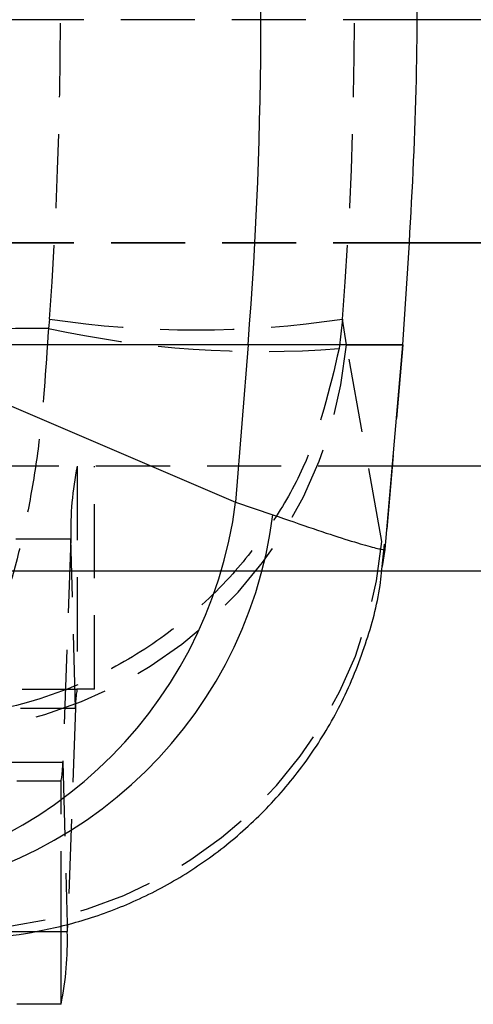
# Model space of a CAD drawing. Extents: x 45 to 424, y 16 to 322.
# Tile 6 of 16: x 190.53 to 199.17, y 47.33 to 66.08. Entities that reach past the tile are written whole.
import ezdxf

# ---------------------------------------------------------------- set-up
doc = ezdxf.new("R2010")
doc.units = 0
doc.header["$LTSCALE"] = 1.111111
doc.linetypes.add('HIDDEN', pattern=[1.905, 1.27, -0.635])
doc.layers.get('0').update_dxf_attribs({"linetype": 'CONTINUOUS'})
doc.styles.add('SLDTEXTSTYLE0', font='TXT', dxfattribs={"width": 0.75})
doc.dimstyles.new('SLDDIMSTYLE2', dxfattribs={"dimtxt": 3.888889, "dimasz": 3.668889, "dimexe": 0, "dimexo": 0.0625, "dimgap": 0.972222, "dimtad": 1, "dimdec": 0, "dimrnd": 1e-09, "dimzin": 12, "dimtxsty": 'SLDTEXTSTYLE0', "dimsah": 1, "dimcen": 0.09, "dimazin": 3, "dimtfac": 1, "dimtofl": 0, "dimtmove": 0, "dimatfit": 3, "dimtolj": 1, "dimtzin": 12})

# ---------------------------------------------------------------- blocks, each defined once
blk = doc.blocks.new('_D_2')
at = {"color": 179, "linetype": 'CONTINUOUS'}
for p, q in [((58.355, 58.647), (58.355, 15.837)), ((223.906, 39.972), (223.906, 15.837)), ((223.906, 16.949), (58.355, 16.949))]:
    blk.add_line(p, q, dxfattribs=at)
for points in [[(58.355, 16.949), (62.024, 16.384), (62.024, 17.513)], [(223.906, 16.949), (220.237, 17.513), (220.237, 16.384)]]:
    blk.add_solid(points, dxfattribs=at)
at = {"color": 179, "linetype": 'CONTINUOUS', "insert": (132.459, 21.962, -50.05), "char_height": 3.8889, "attachment_point": 1, "style": 'SLDTEXTSTYLE0'}
blk.add_mtext('166', dxfattribs=at)
blk = doc.blocks.new('SW_CENTERMARKSYMBOL_6')
at = {"color": 0, "linetype": 'CONTINUOUS'}
for p, q in [((0, 5), (0, 6.75)), ((0, 0), (0, 2.5)), ((-5, 0), (-6.75, 0)), ((0, 0), (-2.5, 0)), ((0, 0), (0, -2.5)), ((0, 0), (2.5, 0)), ((5, 0), (6.75, 0)), ((0, -5), (0, -6.75))]:
    blk.add_line(p, q, dxfattribs=at)

msp = doc.modelspace()

# ---------------------------------------------------------------- linework, layer by layer
at = {"color": 7, "linetype": 'HIDDEN'}
for p, q in [((198.103259, 66.083437), (169.235705, 66.083437)), ((197.917495, 61.8286), (175.906044, 61.8286)), ((197.917706, 61.833437), (189.567286, 61.833437)), ((191.100167, 60.380499), (191.081579, 60.203169)), ((196.683191, 60.380499), (196.617779, 59.81843)), ((196.75966, 59.893122), (196.683191, 60.380499)), ((196.75966, 59.893122), (197.832993, 59.893122)), ((197.434888, 56.147214), (196.75966, 59.893122)), ((197.832993, 59.893122), (197.492082, 55.996373)), ((197.630648, 57.5786), (180.14775, 57.5786)), ((191.627629, 57.5786), (191.627629, 53.328601)), ((191.958273, 53.328601), (191.958273, 57.5786)), ((175.64213, 56.194326), (191.509175, 56.194326)), ((191.509175, 56.194326), (191.352046, 51.939716)), ((191.596728, 52.967485), (191.509175, 56.194326)), ((197.491914, 55.994454), (197.435435, 55.666761)), ((223.906044, 55.578601), (175.906044, 55.578601)), ((197.426064, 55.578601), (175.906044, 55.578601)), ((175.760586, 53.328601), (191.627629, 53.328601)), ((191.958273, 53.328601), (191.627629, 53.328601)), ((175.729685, 52.967485), (191.596728, 52.967485)), ((191.596728, 52.967485), (191.445128, 48.862539)), ((175.485003, 51.939716), (191.352046, 51.939716)), ((191.352046, 51.939716), (191.435605, 48.860161)), ((191.321145, 51.5786), (190.480242, 51.5786)), ((191.321145, 48.831571), (191.321145, 51.5786)), ((175.572557, 48.712876), (191.439601, 48.712876))]:
    msp.add_line(p, q, dxfattribs=at)
at = {"color": 7, "linetype": 'CONTINUOUS'}
for p, q in [((218.572565, 66.083437), (198.103259, 66.083437)), ((210.159548, 61.8286), (197.917495, 61.8286)), ((218.572565, 61.833437), (197.917706, 61.833437)), ((194.883565, 59.893122), (187.649669, 59.893122)), ((187.649669, 59.893122), (194.646618, 56.891565)), ((194.883565, 59.893122), (194.646618, 56.891565)), ((197.492201, 55.996155), (197.833142, 59.893122)), ((197.832993, 59.893122), (197.833142, 59.893122)), ((210.159548, 57.5786), (197.630648, 57.5786)), ((194.646618, 56.891565), (195.358521, 56.655167)), ((197.448705, 55.791609), (197.480578, 56.091467)), ((197.492082, 55.996373), (197.491914, 55.994454)), ((191.445128, 48.862539), (191.439601, 48.712876)), ((191.321145, 47.328601), (190.480242, 47.328601))]:
    msp.add_line(p, q, dxfattribs=at)
at = {"color": 8, "linetype": 'CONTINUOUS'}
for p, q in [((197.833142, 59.893122), (194.883565, 59.893122)), ((212.731045, 55.578601), (197.426064, 55.578601)), ((191.321145, 47.328601), (191.321145, 48.831571)), ((191.435605, 48.860161), (191.439601, 48.712876))]:
    msp.add_line(p, q, dxfattribs=at)
at = {"color": 7, "linetype": 'CONTINUOUS'}
for centre, radius, start, end in [((116.193356, 66.10323), 78.934874, 355.48765909, 4.51234091), ((186.365156, 57.945335), 8.348236, 272.6847449, 352.7484048), ((187.071532, 57.723011), 8.355506, 271.3657804, 352.6574457), ((185.448894, 48.52831), 5.993549, 348.4532936, 1.7646527)]:
    msp.add_arc(centre, radius, start, end, dxfattribs=at)
at = {"color": 7, "linetype": 'HIDDEN'}
for centre, radius, start, end in [((195.160442, 78.872028), 19.10925, 257.675413, 274.3738198), ((193.891679, 79.132423), 18.958565, 261.5328232, 278.4671768), ((188.671957, 60.625217), 8.12077, 270.58632, 354.8277149), ((197.500198, 56.378868), 5.993865, 168.4536854, 181.764331), ((189.34807, 56.879752), 8.119929, 271.8989255, 354.8240321), ((193.159752, 53.015614), 1.563764, 168.4543119, 181.763723), ((189.789242, 51.891567), 1.563546, 348.4533791, 1.7646558)]:
    msp.add_arc(centre, radius, start, end, dxfattribs=at)
for ratio in [0.903130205, 0.981739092]:
    msp.add_ellipse((126.957316, 66.103231), major_axis=(0, 71.253), ratio=ratio, start_param=4.631986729, end_param=4.792233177, dxfattribs=at)
at = {"color": 7, "linetype": 'CONTINUOUS'}
for points, knots in [([(197.832993, 59.893122), (197.968558, 61.963158), (198.239688, 66.10323), (197.968558, 70.243303), (197.832993, 72.313339)], [0, 0, 0, 0, 0.500000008, 1, 1, 1, 1]), ([(195.358521, 56.655167), (195.624826, 56.561446), (196.157435, 56.374005), (196.756474, 56.179153), (197.192624, 56.049507), (197.450746, 55.986594), (197.47878, 55.993226), (197.492082, 55.996373)], [0, 0, 0, 0, 0.200733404, 0.40146438, 0.607647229, 0.813831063, 1, 1, 1, 1]), ([(189.364019, 48.593659), (189.556753, 48.59301), (190.059213, 48.59132), (190.895832, 48.706936), (191.861614, 48.94477), (192.83087, 49.321697), (193.770023, 49.834643), (194.648852, 50.479704), (195.442078, 51.245609), (196.12823, 52.118101), (196.70682, 53.102031), (197.136117, 54.1707), (197.386432, 55.085567), (197.434343, 55.628781), (197.448705, 55.791609)], [0, 0, 0, 0, 0.049540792, 0.129153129, 0.213300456, 0.301046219, 0.391190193, 0.482853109, 0.575466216, 0.668665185, 0.762206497, 0.862470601, 0.958775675, 1, 1, 1, 1])]:
    msp.add_open_spline(points, degree=3, knots=knots, dxfattribs=at)
at = {"color": 7, "linetype": 'HIDDEN'}
for points, knots in [([(191.081579, 60.203169), (187.727927, 60.182637), (181.015855, 60.141543), (174.303843, 60.086796), (170.945453, 60.059404)], [0, 0, 0, 0, 0.499644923, 1, 1, 1, 1]), ([(191.081579, 60.203169), (191.0297, 59.41952), (190.951045, 58.231406), (190.711347, 56.796962), (190.472985, 55.721319), (190.16504, 54.72256), (189.759104, 53.786037), (189.264407, 53.065459), (188.884091, 52.818262), (188.688354, 52.768), (188.686531, 52.767532)], [0, 0, 0, 0, 0.202821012, 0.3075032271, 0.4121979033, 0.5401428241, 0.6681126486, 0.8291147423, 0.9984085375, 1, 1, 1, 1]), ([(196.617779, 59.81843), (196.435364, 59.043856), (196.1588, 57.869499), (195.353327, 56.474385), (194.558279, 55.437431), (193.537776, 54.488201), (192.198994, 53.616507), (190.574589, 52.97443), (189.331201, 52.787209), (188.69248, 52.767713), (188.686531, 52.767532)], [0, 0, 0, 0, 0.202821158, 0.307503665, 0.412198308, 0.54014382, 0.668113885, 0.829115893, 0.998408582, 1, 1, 1, 1])]:
    msp.add_open_spline(points, degree=3, knots=knots, dxfattribs=at)

# ---------------------------------------------------------------- block references
at = {"color": 179, "linetype": 'CONTINUOUS'}
msp.add_blockref('SW_CENTERMARKSYMBOL_6', (183.906044, 44.083437), dxfattribs=at)

# ---------------------------------------------------------------- dimensions: what is measured, and where the dimension line sits
dim = msp.add_linear_dim(base=(58.354984, 16.948531), p1=(223.906044, 41.083437), p2=(58.354984, 59.7577), angle=0, dimstyle='SLDDIMSTYLE2', dxfattribs=at)
dim.commit()
dim.dimension.update_dxf_attribs({"geometry": '_D_2', "text_midpoint": (138.348727, 16.948531), "dimtype": 160})

doc.saveas('drawing.dxf')
